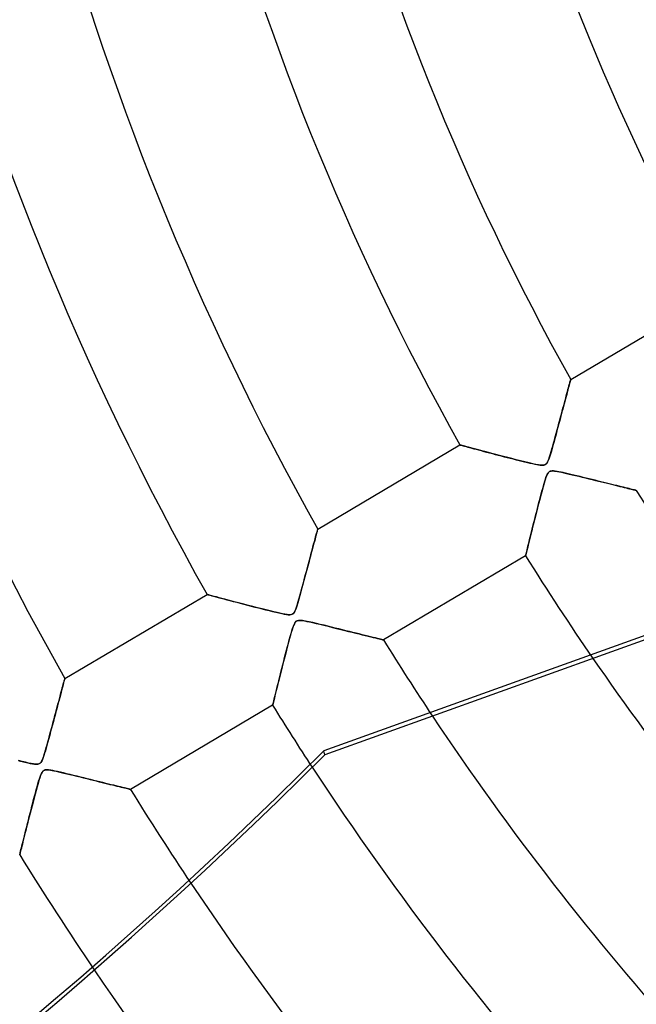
# Model space of a CAD drawing. Header units: millimetres. Extents: x -550 to 550, y -550 to 550.
# Tile 7 of 57: x -218 to -170, y -146 to -70. Entities that reach past the tile are written whole.
import ezdxf

# ---------------------------------------------------------------- set-up
doc = ezdxf.new("R2010")
doc.units = ezdxf.units.MM
doc.layers.add('HIDDEN', color=7, linetype='Continuous')
doc.layers.add('THICK', color=7, linetype='Continuous')

msp = doc.modelspace()

# ---------------------------------------------------------------- linework, layer by layer
at = {"layer": 'HIDDEN'}
for p, q in [((-174.821, -97.58), (-163.782, -91.052)), ((-174.881, -97.803), (-174.907, -97.897)), ((-174.9, -97.874), (-174.877, -97.786)), ((-174.86, -97.724), (-174.881, -97.803)), ((-174.877, -97.786), (-174.857, -97.713)), ((-174.843, -97.661), (-174.86, -97.724)), ((-174.857, -97.713), (-174.841, -97.655)), ((-174.831, -97.616), (-174.843, -97.661)), ((-174.841, -97.655), (-174.83, -97.613)), ((-174.823, -97.589), (-174.831, -97.616)), ((-174.83, -97.613), (-174.823, -97.588)), ((-174.821, -97.58), (-174.823, -97.589)), ((-174.823, -97.588), (-174.821, -97.58)), ((-175.087, -98.565), (-175.132, -98.731)), ((-175.116, -98.673), (-175.073, -98.512)), ((-175.045, -98.408), (-175.087, -98.565)), ((-175.073, -98.512), (-175.032, -98.361)), ((-175.005, -98.262), (-175.045, -98.408)), ((-175.032, -98.361), (-174.994, -98.221)), ((-174.969, -98.128), (-175.005, -98.262)), ((-174.994, -98.221), (-174.96, -98.093)), ((-174.936, -98.006), (-174.969, -98.128)), ((-174.96, -98.093), (-174.928, -97.977)), ((-174.907, -97.897), (-174.936, -98.006)), ((-174.928, -97.977), (-174.9, -97.874)), ((-175.279, -99.277), (-175.331, -99.473)), ((-175.311, -99.399), (-175.259, -99.205)), ((-175.228, -99.088), (-175.279, -99.277)), ((-175.259, -99.205), (-175.209, -99.02)), ((-175.179, -98.905), (-175.228, -99.088)), ((-175.209, -99.02), (-175.162, -98.842)), ((-175.132, -98.731), (-175.179, -98.905)), ((-175.162, -98.842), (-175.116, -98.673)), ((-175.498, -100.094), (-175.556, -100.311)), ((-175.541, -100.256), (-175.481, -100.03)), ((-175.441, -99.882), (-175.498, -100.094)), ((-175.481, -100.03), (-175.422, -99.812)), ((-175.385, -99.675), (-175.441, -99.882)), ((-175.422, -99.812), (-175.366, -99.601)), ((-175.331, -99.473), (-175.385, -99.675)), ((-175.366, -99.601), (-175.311, -99.399)), ((-175.675, -100.755), (-175.736, -100.983)), ((-175.735, -100.979), (-175.668, -100.731)), ((-175.615, -100.531), (-175.675, -100.755)), ((-175.668, -100.731), (-175.604, -100.49)), ((-175.556, -100.311), (-175.615, -100.531)), ((-175.604, -100.49), (-175.541, -100.256)), ((-175.923, -101.682), (-175.986, -101.918)), ((-175.944, -101.762), (-175.873, -101.496)), ((-175.86, -101.446), (-175.923, -101.682)), ((-175.873, -101.496), (-175.803, -101.234)), ((-175.797, -101.213), (-175.86, -101.446)), ((-175.803, -101.234), (-175.735, -100.979)), ((-175.736, -100.983), (-175.797, -101.213)), ((-176.115, -102.392), (-176.177, -102.618)), ((-176.15, -102.523), (-176.084, -102.28)), ((-176.051, -102.157), (-176.115, -102.392)), ((-176.084, -102.28), (-176.015, -102.026)), ((-175.986, -101.918), (-176.051, -102.157)), ((-176.015, -102.026), (-175.944, -101.762)), ((-194.451, -109.189), (-183.413, -102.661)), ((-183.402, -102.664), (-183.413, -102.661)), ((-183.413, -102.661), (-183.403, -102.664)), ((-183.403, -102.664), (-183.373, -102.672)), ((-183.368, -102.673), (-183.402, -102.664)), ((-183.373, -102.672), (-183.324, -102.686)), ((-183.313, -102.688), (-183.368, -102.673)), ((-183.324, -102.686), (-183.255, -102.704)), ((-183.237, -102.709), (-183.313, -102.688)), ((-183.255, -102.704), (-183.169, -102.727)), ((-183.141, -102.735), (-183.237, -102.709)), ((-183.169, -102.727), (-183.065, -102.755)), ((-183.025, -102.765), (-183.141, -102.735)), ((-183.065, -102.755), (-182.946, -102.787)), ((-182.892, -102.801), (-183.025, -102.765)), ((-182.946, -102.787), (-182.812, -102.822)), ((-182.741, -102.841), (-182.892, -102.801)), ((-182.812, -102.822), (-182.665, -102.862)), ((-182.573, -102.886), (-182.741, -102.841)), ((-182.665, -102.862), (-182.506, -102.904)), ((-182.388, -102.935), (-182.573, -102.886)), ((-182.506, -102.904), (-182.335, -102.949)), ((-182.186, -102.989), (-182.388, -102.935)), ((-182.335, -102.949), (-182.155, -102.997)), ((-181.966, -103.047), (-182.186, -102.989)), ((-182.155, -102.997), (-181.964, -103.048)), ((-181.73, -103.11), (-181.966, -103.047)), ((-181.964, -103.048), (-181.766, -103.101)), ((-181.766, -103.101), (-181.559, -103.155)), ((-181.478, -103.177), (-181.73, -103.11)), ((-181.559, -103.155), (-181.346, -103.211)), ((-181.21, -103.247), (-181.478, -103.177)), ((-181.346, -103.211), (-181.126, -103.269)), ((-176.344, -103.212), (-176.394, -103.38)), ((-176.384, -103.348), (-176.331, -103.167)), ((-176.291, -103.028), (-176.344, -103.212)), ((-176.331, -103.167), (-176.274, -102.968)), ((-176.235, -102.83), (-176.291, -103.028)), ((-176.274, -102.968), (-176.214, -102.753)), ((-176.177, -102.618), (-176.235, -102.83)), ((-176.214, -102.753), (-176.15, -102.523)), ((-180.931, -103.321), (-181.21, -103.247)), ((-181.126, -103.269), (-180.901, -103.328)), ((-180.64, -103.397), (-180.931, -103.321)), ((-180.901, -103.328), (-180.672, -103.388)), ((-180.672, -103.388), (-180.44, -103.449)), ((-180.338, -103.475), (-180.64, -103.397)), ((-180.44, -103.449), (-180.207, -103.509)), ((-180.028, -103.556), (-180.338, -103.475)), ((-180.207, -103.509), (-179.974, -103.57)), ((-179.708, -103.638), (-180.028, -103.556)), ((-179.974, -103.57), (-179.741, -103.63)), ((-179.741, -103.63), (-179.51, -103.689)), ((-179.381, -103.722), (-179.708, -103.638)), ((-179.51, -103.689), (-179.28, -103.748)), ((-179.047, -103.807), (-179.381, -103.722)), ((-179.28, -103.748), (-179.053, -103.806)), ((-179.053, -103.806), (-178.83, -103.862)), ((-178.706, -103.893), (-179.047, -103.807)), ((-178.83, -103.862), (-178.61, -103.917)), ((-178.369, -103.976), (-178.706, -103.893)), ((-178.61, -103.917), (-178.395, -103.97)), ((-178.395, -103.97), (-178.185, -104.02)), ((-178.056, -104.051), (-178.369, -103.976)), ((-176.647, -104.039), (-176.606, -103.965)), ((-176.588, -103.928), (-176.637, -104.022)), ((-176.606, -103.965), (-176.565, -103.876)), ((-176.539, -103.813), (-176.588, -103.928)), ((-176.565, -103.876), (-176.523, -103.771)), ((-176.491, -103.681), (-176.539, -103.813)), ((-176.523, -103.771), (-176.48, -103.649)), ((-176.442, -103.536), (-176.491, -103.681)), ((-176.48, -103.649), (-176.434, -103.509)), ((-176.394, -103.38), (-176.442, -103.536)), ((-176.434, -103.509), (-176.384, -103.348)), ((-178.185, -104.02), (-177.983, -104.068)), ((-177.772, -104.116), (-178.056, -104.051)), ((-177.983, -104.068), (-177.793, -104.112)), ((-177.793, -104.112), (-177.617, -104.15)), ((-177.522, -104.169), (-177.772, -104.116)), ((-177.617, -104.15), (-177.457, -104.182)), ((-177.311, -104.207), (-177.522, -104.169)), ((-177.457, -104.182), (-177.314, -104.207)), ((-177.314, -104.207), (-177.189, -104.225)), ((-177.147, -104.229), (-177.311, -104.207)), ((-177.189, -104.225), (-177.08, -104.234)), ((-177.025, -104.236), (-177.147, -104.229)), ((-177.08, -104.234), (-176.987, -104.235)), ((-176.934, -104.231), (-177.025, -104.236)), ((-176.987, -104.235), (-176.908, -104.227)), ((-176.859, -104.215), (-176.934, -104.231)), ((-176.908, -104.227), (-176.841, -104.209)), ((-176.794, -104.189), (-176.859, -104.215)), ((-176.841, -104.209), (-176.784, -104.182)), ((-176.738, -104.15), (-176.794, -104.189)), ((-176.784, -104.182), (-176.734, -104.146)), ((-176.686, -104.095), (-176.738, -104.15)), ((-176.734, -104.146), (-176.689, -104.098)), ((-176.689, -104.098), (-176.647, -104.039)), ((-176.637, -104.022), (-176.686, -104.095)), ((-176.473, -104.733), (-176.527, -104.777)), ((-176.513, -104.764), (-176.462, -104.726)), ((-176.411, -104.702), (-176.473, -104.733)), ((-176.462, -104.726), (-176.406, -104.7)), ((-176.339, -104.683), (-176.411, -104.702)), ((-176.406, -104.7), (-176.342, -104.684)), ((-176.342, -104.684), (-176.27, -104.676)), ((-176.251, -104.675), (-176.339, -104.683)), ((-176.27, -104.676), (-176.186, -104.675)), ((-176.145, -104.678), (-176.251, -104.675)), ((-176.186, -104.675), (-176.088, -104.682)), ((-176.02, -104.69), (-176.145, -104.678)), ((-176.088, -104.682), (-175.976, -104.696)), ((-175.881, -104.711), (-176.02, -104.69)), ((-175.976, -104.696), (-175.848, -104.717)), ((-175.731, -104.739), (-175.881, -104.711)), ((-175.848, -104.717), (-175.703, -104.744)), ((-175.571, -104.771), (-175.731, -104.739)), ((-175.703, -104.744), (-175.538, -104.778)), ((-176.886, -105.645), (-176.835, -105.472)), ((-176.806, -105.38), (-176.88, -105.625)), ((-176.835, -105.472), (-176.786, -105.317)), ((-176.738, -105.177), (-176.806, -105.38)), ((-176.786, -105.317), (-176.739, -105.18)), ((-176.739, -105.18), (-176.694, -105.061)), ((-176.678, -105.022), (-176.738, -105.177)), ((-176.694, -105.061), (-176.65, -104.961)), ((-176.625, -104.913), (-176.678, -105.022)), ((-176.65, -104.961), (-176.606, -104.879)), ((-176.577, -104.835), (-176.625, -104.913)), ((-176.606, -104.879), (-176.561, -104.814)), ((-176.527, -104.777), (-176.577, -104.835)), ((-176.561, -104.814), (-176.513, -104.764)), ((-175.4, -104.809), (-175.571, -104.771)), ((-175.538, -104.778), (-175.354, -104.819)), ((-175.213, -104.851), (-175.4, -104.809)), ((-175.354, -104.819), (-175.152, -104.865)), ((-175.013, -104.897), (-175.213, -104.851)), ((-175.152, -104.865), (-174.935, -104.916)), ((-174.798, -104.948), (-175.013, -104.897)), ((-174.935, -104.916), (-174.703, -104.971)), ((-174.571, -105.003), (-174.798, -104.948)), ((-174.703, -104.971), (-174.458, -105.03)), ((-174.334, -105.06), (-174.571, -105.003)), ((-174.458, -105.03), (-174.202, -105.092)), ((-174.094, -105.119), (-174.334, -105.06)), ((-174.202, -105.092), (-173.937, -105.157)), ((-173.856, -105.177), (-174.094, -105.119)), ((-173.937, -105.157), (-173.669, -105.223)), ((-173.619, -105.235), (-173.856, -105.177)), ((-173.669, -105.223), (-173.406, -105.287)), ((-173.385, -105.292), (-173.619, -105.235)), ((-173.406, -105.287), (-173.15, -105.35)), ((-173.153, -105.349), (-173.385, -105.292)), ((-172.924, -105.406), (-173.153, -105.349)), ((-173.15, -105.35), (-172.9, -105.412)), ((-172.699, -105.461), (-172.924, -105.406)), ((-172.9, -105.412), (-172.658, -105.471)), ((-172.477, -105.516), (-172.699, -105.461)), ((-172.658, -105.471), (-172.423, -105.529)), ((-177.045, -106.215), (-177.134, -106.55)), ((-177.109, -106.455), (-177.052, -106.241)), ((-177.052, -106.241), (-176.995, -106.033)), ((-176.96, -105.905), (-177.045, -106.215)), ((-176.995, -106.033), (-176.94, -105.833)), ((-176.88, -105.625), (-176.96, -105.905)), ((-176.94, -105.833), (-176.886, -105.645)), ((-172.26, -105.569), (-172.477, -105.516)), ((-172.423, -105.529), (-172.195, -105.585)), ((-172.047, -105.621), (-172.26, -105.569)), ((-172.195, -105.585), (-171.976, -105.639)), ((-171.838, -105.673), (-172.047, -105.621)), ((-171.976, -105.639), (-171.764, -105.691)), ((-171.636, -105.722), (-171.838, -105.673)), ((-171.764, -105.691), (-171.561, -105.741)), ((-171.439, -105.771), (-171.636, -105.722)), ((-171.561, -105.741), (-171.366, -105.788)), ((-171.248, -105.817), (-171.439, -105.771)), ((-171.366, -105.788), (-171.179, -105.834)), ((-171.064, -105.862), (-171.248, -105.817)), ((-171.179, -105.834), (-171.001, -105.878)), ((-170.889, -105.905), (-171.064, -105.862)), ((-171.001, -105.878), (-170.83, -105.919)), ((-170.722, -105.946), (-170.889, -105.905)), ((-170.83, -105.919), (-170.669, -105.959)), ((-170.564, -105.984), (-170.722, -105.946)), ((-170.669, -105.959), (-170.517, -105.996)), ((-170.417, -106.02), (-170.564, -105.984)), ((-170.517, -105.996), (-170.376, -106.03)), ((-170.282, -106.053), (-170.417, -106.02)), ((-170.376, -106.03), (-170.247, -106.062)), ((-170.159, -106.083), (-170.282, -106.053)), ((-170.247, -106.062), (-170.13, -106.09)), ((-170.05, -106.11), (-170.159, -106.083)), ((-170.13, -106.09), (-170.027, -106.115)), ((-169.955, -106.133), (-170.05, -106.11)), ((-170.027, -106.115), (-169.938, -106.137)), ((-169.875, -106.152), (-169.955, -106.133)), ((-169.938, -106.137), (-169.865, -106.155)), ((-169.813, -106.167), (-169.875, -106.152)), ((-169.865, -106.155), (-169.806, -106.169)), ((-169.767, -106.178), (-169.813, -106.167)), ((-169.806, -106.169), (-169.764, -106.179)), ((-169.74, -106.185), (-169.767, -106.178)), ((-169.764, -106.179), (-169.739, -106.185)), ((-169.73, -106.187), (-169.74, -106.185)), ((-169.739, -106.185), (-169.73, -106.187)), ((-177.223, -106.891), (-177.31, -107.224)), ((-177.284, -107.123), (-177.225, -106.897)), ((-177.225, -106.897), (-177.167, -106.674)), ((-177.134, -106.55), (-177.223, -106.891)), ((-177.167, -106.674), (-177.109, -106.455)), ((-177.394, -107.551), (-177.476, -107.871)), ((-177.462, -107.817), (-177.402, -107.584)), ((-177.402, -107.584), (-177.343, -107.353)), ((-177.31, -107.224), (-177.394, -107.551)), ((-177.343, -107.353), (-177.284, -107.123)), ((-177.631, -108.484), (-177.704, -108.776)), ((-177.697, -108.746), (-177.639, -108.517)), ((-177.639, -108.517), (-177.581, -108.284)), ((-177.555, -108.182), (-177.631, -108.484)), ((-177.581, -108.284), (-177.521, -108.051)), ((-177.476, -107.871), (-177.555, -108.182)), ((-177.521, -108.051), (-177.462, -107.817)), ((-194.484, -109.31), (-194.508, -109.401)), ((-194.507, -109.397), (-194.483, -109.307)), ((-194.466, -109.243), (-194.484, -109.31)), ((-194.483, -109.307), (-194.465, -109.242)), ((-194.455, -109.203), (-194.466, -109.243)), ((-194.465, -109.242), (-194.455, -109.202)), ((-194.451, -109.189), (-194.455, -109.203)), ((-194.455, -109.202), (-194.451, -109.189)), ((-177.842, -109.325), (-177.905, -109.578)), ((-177.862, -109.406), (-177.809, -109.192)), ((-177.775, -109.056), (-177.842, -109.325)), ((-177.809, -109.192), (-177.754, -108.972)), ((-177.704, -108.776), (-177.775, -109.056)), ((-177.754, -108.972), (-177.697, -108.746)), ((-194.714, -110.165), (-194.662, -109.974)), ((-194.664, -109.979), (-194.714, -110.167)), ((-194.617, -109.806), (-194.664, -109.979)), ((-194.662, -109.974), (-194.616, -109.8)), ((-194.576, -109.651), (-194.617, -109.806)), ((-194.616, -109.8), (-194.574, -109.645)), ((-194.539, -109.516), (-194.576, -109.651)), ((-194.574, -109.645), (-194.537, -109.509)), ((-194.508, -109.401), (-194.539, -109.516)), ((-194.537, -109.509), (-194.507, -109.397)), ((-178.019, -110.035), (-178.069, -110.238)), ((-178.056, -110.186), (-178.011, -110.004)), ((-177.964, -109.815), (-178.019, -110.035)), ((-178.011, -110.004), (-177.964, -109.813)), ((-177.905, -109.578), (-177.964, -109.815)), ((-177.964, -109.813), (-177.914, -109.613)), ((-177.914, -109.613), (-177.862, -109.406)), ((-194.955, -111.066), (-194.89, -110.822)), ((-194.887, -110.812), (-194.95, -111.049)), ((-194.89, -110.822), (-194.828, -110.59)), ((-194.827, -110.586), (-194.887, -110.812)), ((-194.828, -110.59), (-194.769, -110.371)), ((-194.769, -110.37), (-194.827, -110.586)), ((-194.769, -110.371), (-194.714, -110.165)), ((-194.714, -110.167), (-194.769, -110.37)), ((-178.237, -110.919), (-178.208, -110.799)), ((-178.194, -110.745), (-178.227, -110.879)), ((-178.208, -110.799), (-178.174, -110.665)), ((-178.157, -110.593), (-178.194, -110.745)), ((-178.174, -110.665), (-178.138, -110.517)), ((-178.115, -110.425), (-178.157, -110.593)), ((-178.138, -110.517), (-178.098, -110.357)), ((-178.069, -110.238), (-178.115, -110.425)), ((-178.098, -110.357), (-178.056, -110.186)), ((-195.172, -111.879), (-195.096, -111.595)), ((-195.084, -111.547), (-195.153, -111.807)), ((-195.096, -111.595), (-195.024, -111.324)), ((-195.016, -111.294), (-195.084, -111.547)), ((-195.024, -111.324), (-194.955, -111.066)), ((-194.95, -111.049), (-195.016, -111.294)), ((-178.323, -111.269), (-189.361, -117.797)), ((-178.32, -111.258), (-178.323, -111.269)), ((-178.323, -111.269), (-178.32, -111.259)), ((-178.312, -111.224), (-178.32, -111.258)), ((-178.32, -111.259), (-178.313, -111.228)), ((-178.313, -111.228), (-178.301, -111.178)), ((-178.298, -111.168), (-178.312, -111.224)), ((-178.301, -111.178), (-178.284, -111.11)), ((-178.279, -111.091), (-178.298, -111.168)), ((-178.284, -111.11), (-178.263, -111.023)), ((-178.256, -110.995), (-178.279, -111.091)), ((-178.263, -111.023), (-178.237, -110.919)), ((-178.227, -110.879), (-178.256, -110.995)), ((-195.297, -112.346), (-195.371, -112.623)), ((-195.333, -112.481), (-195.251, -112.174)), ((-195.224, -112.074), (-195.297, -112.346)), ((-195.251, -112.174), (-195.172, -111.879)), ((-195.153, -111.807), (-195.224, -112.074)), ((-195.595, -113.461), (-195.505, -113.126)), ((-195.446, -112.904), (-195.522, -113.189)), ((-195.505, -113.126), (-195.417, -112.798)), ((-195.371, -112.623), (-195.446, -112.904)), ((-195.417, -112.798), (-195.333, -112.481)), ((-195.766, -114.092), (-195.682, -113.785)), ((-195.677, -113.766), (-195.756, -114.057)), ((-195.682, -113.785), (-195.595, -113.461)), ((-195.599, -113.477), (-195.677, -113.766)), ((-195.522, -113.189), (-195.599, -113.477)), ((-214.08, -120.798), (-203.043, -114.271)), ((-203.027, -114.275), (-203.043, -114.271)), ((-203.043, -114.271), (-203.028, -114.275)), ((-203.028, -114.275), (-202.984, -114.286)), ((-202.98, -114.287), (-203.027, -114.275)), ((-202.984, -114.286), (-202.911, -114.306)), ((-202.903, -114.308), (-202.98, -114.287)), ((-202.911, -114.306), (-202.81, -114.333)), ((-202.796, -114.337), (-202.903, -114.308)), ((-202.81, -114.333), (-202.684, -114.366)), ((-202.661, -114.372), (-202.796, -114.337)), ((-202.684, -114.366), (-202.535, -114.406)), ((-202.501, -114.415), (-202.661, -114.372)), ((-202.535, -114.406), (-202.365, -114.451)), ((-202.319, -114.464), (-202.501, -114.415)), ((-202.365, -114.451), (-202.176, -114.501)), ((-202.115, -114.518), (-202.319, -114.464)), ((-202.176, -114.501), (-201.97, -114.556)), ((-201.892, -114.577), (-202.115, -114.518)), ((-201.97, -114.556), (-201.749, -114.615)), ((-201.652, -114.64), (-201.892, -114.577)), ((-201.749, -114.615), (-201.514, -114.677)), ((-201.393, -114.709), (-201.652, -114.64)), ((-201.514, -114.677), (-201.267, -114.742)), ((-195.916, -114.633), (-195.998, -114.917)), ((-195.988, -114.883), (-195.919, -114.645)), ((-195.919, -114.645), (-195.845, -114.38)), ((-195.835, -114.346), (-195.916, -114.633)), ((-195.845, -114.38), (-195.766, -114.092)), ((-195.756, -114.057), (-195.835, -114.346)), ((-201.116, -114.781), (-201.393, -114.709)), ((-201.267, -114.742), (-201.009, -114.81)), ((-200.822, -114.859), (-201.116, -114.781)), ((-201.009, -114.81), (-200.742, -114.88)), ((-200.51, -114.94), (-200.822, -114.859)), ((-200.742, -114.88), (-200.467, -114.952)), ((-200.181, -115.026), (-200.51, -114.94)), ((-200.467, -114.952), (-200.186, -115.025)), ((-200.186, -115.025), (-199.902, -115.098)), ((-199.837, -115.115), (-200.181, -115.026)), ((-199.902, -115.098), (-199.618, -115.172)), ((-199.478, -115.208), (-199.837, -115.115)), ((-199.618, -115.172), (-199.333, -115.245)), ((-199.12, -115.3), (-199.478, -115.208)), ((-199.333, -115.245), (-199.051, -115.318)), ((-198.775, -115.388), (-199.12, -115.3)), ((-199.051, -115.318), (-198.771, -115.389)), ((-198.447, -115.47), (-198.775, -115.388)), ((-198.771, -115.389), (-198.496, -115.458)), ((-196.156, -115.399), (-196.23, -115.57)), ((-196.213, -115.536), (-196.162, -115.414)), ((-196.162, -115.414), (-196.109, -115.267)), ((-196.079, -115.178), (-196.156, -115.399)), ((-196.109, -115.267), (-196.051, -115.091)), ((-195.998, -114.917), (-196.079, -115.178)), ((-196.051, -115.091), (-195.988, -114.883)), ((-198.496, -115.458), (-198.225, -115.526)), ((-198.141, -115.546), (-198.447, -115.47)), ((-198.225, -115.526), (-197.961, -115.59)), ((-197.86, -115.615), (-198.141, -115.546)), ((-197.961, -115.59), (-197.706, -115.652)), ((-197.609, -115.674), (-197.86, -115.615)), ((-197.706, -115.652), (-197.465, -115.707)), ((-197.386, -115.725), (-197.609, -115.674)), ((-197.465, -115.707), (-197.246, -115.755)), ((-197.181, -115.769), (-197.386, -115.725)), ((-197.246, -115.755), (-197.052, -115.794)), ((-196.994, -115.804), (-197.181, -115.769)), ((-197.052, -115.794), (-196.883, -115.822)), ((-196.831, -115.829), (-196.994, -115.804)), ((-196.883, -115.822), (-196.739, -115.838)), ((-196.69, -115.841), (-196.831, -115.829)), ((-196.739, -115.838), (-196.619, -115.841)), ((-196.568, -115.838), (-196.69, -115.841)), ((-196.619, -115.841), (-196.521, -115.831)), ((-196.463, -115.814), (-196.568, -115.838)), ((-196.521, -115.831), (-196.441, -115.805)), ((-196.376, -115.766), (-196.463, -115.814)), ((-196.441, -115.805), (-196.374, -115.765)), ((-196.301, -115.689), (-196.376, -115.766)), ((-196.374, -115.765), (-196.317, -115.709)), ((-196.317, -115.709), (-196.264, -115.633)), ((-196.23, -115.57), (-196.301, -115.689)), ((-196.264, -115.633), (-196.213, -115.536)), ((-196.461, -117.082), (-196.401, -116.894)), ((-196.383, -116.838), (-196.441, -117.019)), ((-196.401, -116.894), (-196.344, -116.732)), ((-196.325, -116.683), (-196.383, -116.838)), ((-196.344, -116.732), (-196.289, -116.598)), ((-196.268, -116.554), (-196.325, -116.683)), ((-196.289, -116.598), (-196.235, -116.492)), ((-196.206, -116.448), (-196.268, -116.554)), ((-196.235, -116.492), (-196.178, -116.411)), ((-196.135, -116.368), (-196.206, -116.448)), ((-196.178, -116.411), (-196.117, -116.353)), ((-196.052, -116.315), (-196.135, -116.368)), ((-196.117, -116.353), (-196.05, -116.314)), ((-195.948, -116.287), (-196.052, -116.315)), ((-196.05, -116.314), (-195.973, -116.291)), ((-195.973, -116.291), (-195.881, -116.281)), ((-195.81, -116.281), (-195.948, -116.287)), ((-195.881, -116.281), (-195.771, -116.283)), ((-195.624, -116.299), (-195.81, -116.281)), ((-195.771, -116.283), (-195.64, -116.297)), ((-195.64, -116.297), (-195.486, -116.321)), ((-195.393, -116.338), (-195.624, -116.299)), ((-195.486, -116.321), (-195.304, -116.356)), ((-195.125, -116.393), (-195.393, -116.338)), ((-195.304, -116.356), (-195.091, -116.4)), ((-194.837, -116.457), (-195.125, -116.393)), ((-195.091, -116.4), (-194.849, -116.455)), ((-194.849, -116.455), (-194.581, -116.517)), ((-194.547, -116.525), (-194.837, -116.457)), ((-194.581, -116.517), (-194.291, -116.586)), ((-194.255, -116.595), (-194.547, -116.525)), ((-194.291, -116.586), (-193.981, -116.661)), ((-193.962, -116.666), (-194.255, -116.595)), ((-193.981, -116.661), (-193.655, -116.741)), ((-193.671, -116.737), (-193.962, -116.666)), ((-193.382, -116.808), (-193.671, -116.737)), ((-193.655, -116.741), (-193.318, -116.824)), ((-193.096, -116.878), (-193.382, -116.808)), ((-193.318, -116.824), (-192.989, -116.905)), ((-192.813, -116.948), (-193.096, -116.878)), ((-192.989, -116.905), (-192.67, -116.983)), ((-192.534, -117.017), (-192.813, -116.948)), ((-196.634, -117.689), (-196.709, -117.968)), ((-196.661, -117.789), (-196.592, -117.535)), ((-196.565, -117.439), (-196.634, -117.689)), ((-196.592, -117.535), (-196.525, -117.298)), ((-196.502, -117.22), (-196.565, -117.439)), ((-196.525, -117.298), (-196.461, -117.082)), ((-196.441, -117.019), (-196.502, -117.22)), ((-192.67, -116.983), (-192.362, -117.059)), ((-192.261, -117.084), (-192.534, -117.017)), ((-192.362, -117.059), (-192.065, -117.133)), ((-191.993, -117.15), (-192.261, -117.084)), ((-192.065, -117.133), (-191.78, -117.203)), ((-191.732, -117.215), (-191.993, -117.15)), ((-191.78, -117.203), (-191.508, -117.27)), ((-191.477, -117.278), (-191.732, -117.215)), ((-191.508, -117.27), (-191.249, -117.334)), ((-191.231, -117.338), (-191.477, -117.278)), ((-191.249, -117.334), (-191.002, -117.394)), ((-190.993, -117.397), (-191.231, -117.338)), ((-191.002, -117.394), (-190.769, -117.452)), ((-190.766, -117.453), (-190.993, -117.397)), ((-190.769, -117.452), (-190.549, -117.506)), ((-190.549, -117.506), (-190.766, -117.453)), ((-190.549, -117.506), (-190.342, -117.557)), ((-190.345, -117.556), (-190.549, -117.506)), ((-190.155, -117.602), (-190.345, -117.556)), ((-190.342, -117.557), (-190.15, -117.604)), ((-189.981, -117.645), (-190.155, -117.602)), ((-190.15, -117.604), (-189.975, -117.646)), ((-189.825, -117.683), (-189.981, -117.645)), ((-189.975, -117.646), (-189.819, -117.685)), ((-189.689, -117.716), (-189.825, -117.683)), ((-189.819, -117.685), (-189.683, -117.718)), ((-189.574, -117.744), (-189.689, -117.716)), ((-189.683, -117.718), (-189.569, -117.746)), ((-189.482, -117.767), (-189.574, -117.744)), ((-189.569, -117.746), (-189.479, -117.768)), ((-196.79, -118.273), (-196.876, -118.599)), ((-196.875, -118.596), (-196.803, -118.321)), ((-196.803, -118.321), (-196.732, -118.051)), ((-196.709, -117.968), (-196.79, -118.273)), ((-196.732, -118.051), (-196.661, -117.789)), ((-189.415, -117.783), (-189.482, -117.767)), ((-189.479, -117.768), (-189.414, -117.784)), ((-189.374, -117.793), (-189.415, -117.783)), ((-189.414, -117.784), (-189.374, -117.793)), ((-189.374, -117.793), (-189.361, -117.797)), ((-189.361, -117.797), (-189.374, -117.793)), ((-197.093, -119.442), (-197.02, -119.157)), ((-196.965, -118.944), (-197.057, -119.302)), ((-197.02, -119.157), (-196.947, -118.875)), ((-196.876, -118.599), (-196.965, -118.944)), ((-196.947, -118.875), (-196.875, -118.596)), ((-197.236, -120.006), (-197.319, -120.335)), ((-197.308, -120.292), (-197.237, -120.011)), ((-197.237, -120.011), (-197.165, -119.727)), ((-197.149, -119.661), (-197.236, -120.006)), ((-197.165, -119.727), (-197.093, -119.442)), ((-197.057, -119.302), (-197.149, -119.661)), ((-214.08, -120.798), (-214.083, -120.808)), ((-214.083, -120.808), (-214.08, -120.798)), ((-197.398, -120.648), (-197.472, -120.943)), ((-197.445, -120.835), (-197.378, -120.568)), ((-197.319, -120.335), (-197.398, -120.648)), ((-197.378, -120.568), (-197.308, -120.292)), ((-214.282, -121.55), (-214.326, -121.714)), ((-214.315, -121.672), (-214.274, -121.519)), ((-214.242, -121.4), (-214.282, -121.55)), ((-214.274, -121.519), (-214.236, -121.378)), ((-214.206, -121.265), (-214.242, -121.4)), ((-214.236, -121.378), (-214.202, -121.249)), ((-214.173, -121.144), (-214.206, -121.265)), ((-214.202, -121.249), (-214.171, -121.135)), ((-214.146, -121.04), (-214.173, -121.144)), ((-214.171, -121.135), (-214.144, -121.035)), ((-214.122, -120.954), (-214.146, -121.04)), ((-214.144, -121.035), (-214.122, -120.952)), ((-214.104, -120.886), (-214.122, -120.954)), ((-214.122, -120.952), (-214.104, -120.886)), ((-214.091, -120.837), (-214.104, -120.886)), ((-214.104, -120.886), (-214.091, -120.837)), ((-214.083, -120.808), (-214.091, -120.837)), ((-214.091, -120.837), (-214.083, -120.808)), ((-197.606, -121.48), (-197.667, -121.722)), ((-197.631, -121.578), (-197.572, -121.342)), ((-197.542, -121.221), (-197.606, -121.48)), ((-197.572, -121.342), (-197.51, -121.094)), ((-197.472, -120.943), (-197.542, -121.221)), ((-197.51, -121.094), (-197.445, -120.835)), ((-214.476, -122.275), (-214.531, -122.481)), ((-214.503, -122.378), (-214.453, -122.189)), ((-214.423, -122.077), (-214.476, -122.275)), ((-214.453, -122.189), (-214.405, -122.008)), ((-214.373, -121.89), (-214.423, -122.077)), ((-214.405, -122.008), (-214.358, -121.835)), ((-214.326, -121.714), (-214.373, -121.89)), ((-214.358, -121.835), (-214.315, -121.672)), ((-197.827, -122.367), (-197.785, -122.197)), ((-197.773, -122.15), (-197.818, -122.333)), ((-197.785, -122.197), (-197.737, -122.007)), ((-197.722, -121.945), (-197.773, -122.15)), ((-197.737, -122.007), (-197.686, -121.8)), ((-197.667, -121.722), (-197.722, -121.945)), ((-197.686, -121.8), (-197.631, -121.578)), ((-214.726, -123.212), (-214.667, -122.992)), ((-214.648, -122.92), (-214.709, -123.15)), ((-214.667, -122.992), (-214.61, -122.779)), ((-214.588, -122.697), (-214.648, -122.92)), ((-214.61, -122.779), (-214.556, -122.574)), ((-214.531, -122.481), (-214.588, -122.697)), ((-214.556, -122.574), (-214.503, -122.378)), ((-197.953, -122.878), (-208.99, -129.405)), ((-197.949, -122.862), (-197.953, -122.878)), ((-197.953, -122.878), (-197.949, -122.863)), ((-197.937, -122.815), (-197.949, -122.862)), ((-197.949, -122.863), (-197.938, -122.818)), ((-197.938, -122.818), (-197.92, -122.745)), ((-197.918, -122.737), (-197.937, -122.815)), ((-197.92, -122.745), (-197.895, -122.644)), ((-197.891, -122.629), (-197.918, -122.737)), ((-197.895, -122.644), (-197.864, -122.517)), ((-197.858, -122.494), (-197.891, -122.629)), ((-197.864, -122.517), (-197.827, -122.367)), ((-197.818, -122.333), (-197.858, -122.494)), ((-214.914, -123.918), (-214.849, -123.676)), ((-214.837, -123.631), (-214.903, -123.88)), ((-214.849, -123.676), (-214.787, -123.441)), ((-214.772, -123.388), (-214.837, -123.631)), ((-214.787, -123.441), (-214.726, -123.212)), ((-214.709, -123.15), (-214.772, -123.388)), ((-215.117, -124.683), (-215.048, -124.422)), ((-215.04, -124.392), (-215.11, -124.654)), ((-215.048, -124.422), (-214.98, -124.167)), ((-214.971, -124.133), (-215.04, -124.392)), ((-214.98, -124.167), (-214.914, -123.918)), ((-214.903, -123.88), (-214.971, -124.133)), ((-215.328, -125.468), (-215.26, -125.213)), ((-215.253, -125.187), (-215.325, -125.457)), ((-215.26, -125.213), (-215.189, -124.949)), ((-215.181, -124.919), (-215.253, -125.187)), ((-215.189, -124.949), (-215.117, -124.683)), ((-215.11, -124.654), (-215.181, -124.919)), ((-215.574, -126.353), (-215.517, -126.155)), ((-215.466, -125.971), (-215.531, -126.203)), ((-215.517, -126.155), (-215.457, -125.94)), ((-215.397, -125.721), (-215.466, -125.971)), ((-215.457, -125.94), (-215.394, -125.711)), ((-215.325, -125.457), (-215.397, -125.721)), ((-215.394, -125.711), (-215.328, -125.468)), ((-215.764, -126.959), (-215.722, -126.837)), ((-215.7, -126.772), (-215.755, -126.935)), ((-215.722, -126.837), (-215.676, -126.696)), ((-215.647, -126.603), (-215.7, -126.772)), ((-215.676, -126.696), (-215.627, -126.534)), ((-215.591, -126.414), (-215.647, -126.603)), ((-215.627, -126.534), (-215.574, -126.353)), ((-215.531, -126.203), (-215.591, -126.414)), ((-217.395, -127.243), (-217.682, -127.173)), ((-217.638, -127.184), (-217.4, -127.241)), ((-217.4, -127.241), (-217.173, -127.295)), ((-217.131, -127.304), (-217.395, -127.243)), ((-217.173, -127.295), (-216.96, -127.342)), ((-216.893, -127.357), (-217.131, -127.304)), ((-216.96, -127.342), (-216.766, -127.383)), ((-216.684, -127.398), (-216.893, -127.357)), ((-216.766, -127.383), (-216.593, -127.415)), ((-216.507, -127.428), (-216.684, -127.398)), ((-216.593, -127.415), (-216.446, -127.436)), ((-216.351, -127.445), (-216.507, -127.428)), ((-216.446, -127.436), (-216.331, -127.447)), ((-216.213, -127.446), (-216.351, -127.445)), ((-216.331, -127.447), (-216.242, -127.448)), ((-216.242, -127.448), (-216.171, -127.441)), ((-216.102, -127.426), (-216.213, -127.446)), ((-216.171, -127.441), (-216.109, -127.428)), ((-216.109, -127.428), (-216.055, -127.407)), ((-216.015, -127.383), (-216.102, -127.426)), ((-216.055, -127.407), (-216.007, -127.378)), ((-215.943, -127.316), (-216.015, -127.383)), ((-216.007, -127.378), (-215.964, -127.339)), ((-215.964, -127.339), (-215.923, -127.29)), ((-215.877, -127.218), (-215.943, -127.316)), ((-215.923, -127.29), (-215.883, -127.229)), ((-215.883, -127.229), (-215.844, -127.154)), ((-215.814, -127.088), (-215.877, -127.218)), ((-215.844, -127.154), (-215.805, -127.064)), ((-215.755, -126.935), (-215.814, -127.088)), ((-215.805, -127.064), (-215.764, -126.959)), ((-216.054, -128.586), (-215.999, -128.419)), ((-215.969, -128.338), (-216.029, -128.507)), ((-215.999, -128.419), (-215.947, -128.281)), ((-215.909, -128.193), (-215.969, -128.338)), ((-215.947, -128.281), (-215.901, -128.175)), ((-215.843, -128.071), (-215.909, -128.193)), ((-215.901, -128.175), (-215.859, -128.096)), ((-215.859, -128.096), (-215.819, -128.037)), ((-215.772, -127.984), (-215.843, -128.071)), ((-215.819, -128.037), (-215.777, -127.989)), ((-215.777, -127.989), (-215.733, -127.952)), ((-215.693, -127.928), (-215.772, -127.984)), ((-215.733, -127.952), (-215.684, -127.924)), ((-215.599, -127.898), (-215.693, -127.928)), ((-215.684, -127.924), (-215.629, -127.904)), ((-215.629, -127.904), (-215.567, -127.892)), ((-215.482, -127.887), (-215.599, -127.898)), ((-215.567, -127.892), (-215.494, -127.887)), ((-215.494, -127.887), (-215.409, -127.889)), ((-215.337, -127.895), (-215.482, -127.887)), ((-215.409, -127.889), (-215.312, -127.897)), ((-215.175, -127.916), (-215.337, -127.895)), ((-215.312, -127.897), (-215.2, -127.912)), ((-215.2, -127.912), (-215.073, -127.934)), ((-215.005, -127.947), (-215.175, -127.916)), ((-215.073, -127.934), (-214.927, -127.962)), ((-214.832, -127.982), (-215.005, -127.947)), ((-214.927, -127.962), (-214.762, -127.997)), ((-214.64, -128.023), (-214.832, -127.982)), ((-214.762, -127.997), (-214.578, -128.037)), ((-214.425, -128.072), (-214.64, -128.023)), ((-214.578, -128.037), (-214.376, -128.083)), ((-214.191, -128.127), (-214.425, -128.072)), ((-214.376, -128.083), (-214.159, -128.135)), ((-213.939, -128.187), (-214.191, -128.127)), ((-214.159, -128.135), (-213.928, -128.19)), ((-213.673, -128.252), (-213.939, -128.187)), ((-213.928, -128.19), (-213.683, -128.249)), ((-213.683, -128.249), (-213.427, -128.311)), ((-213.401, -128.318), (-213.673, -128.252)), ((-213.427, -128.311), (-213.161, -128.377)), ((-213.132, -128.384), (-213.401, -128.318)), ((-213.161, -128.377), (-212.894, -128.443)), ((-212.865, -128.45), (-213.132, -128.384)), ((-212.894, -128.443), (-212.632, -128.507)), ((-212.601, -128.515), (-212.865, -128.45)), ((-216.234, -129.205), (-216.312, -129.49)), ((-216.3, -129.447), (-216.236, -129.21)), ((-216.236, -129.21), (-216.173, -128.985)), ((-216.161, -128.944), (-216.234, -129.205)), ((-216.173, -128.985), (-216.112, -128.776)), ((-216.093, -128.71), (-216.161, -128.944)), ((-216.112, -128.776), (-216.054, -128.586)), ((-216.029, -128.507), (-216.093, -128.71)), ((-212.632, -128.507), (-212.376, -128.57)), ((-212.342, -128.579), (-212.601, -128.515)), ((-212.376, -128.57), (-212.126, -128.632)), ((-212.087, -128.642), (-212.342, -128.579)), ((-212.126, -128.632), (-211.883, -128.692)), ((-211.837, -128.704), (-212.087, -128.642)), ((-211.883, -128.692), (-211.646, -128.751)), ((-211.593, -128.764), (-211.837, -128.704)), ((-211.646, -128.751), (-211.417, -128.808)), ((-211.355, -128.823), (-211.593, -128.764)), ((-211.417, -128.808), (-211.195, -128.862)), ((-211.123, -128.88), (-211.355, -128.823)), ((-211.195, -128.862), (-210.982, -128.915)), ((-210.899, -128.936), (-211.123, -128.88)), ((-210.982, -128.915), (-210.776, -128.966)), ((-210.682, -128.989), (-210.899, -128.936)), ((-210.776, -128.966), (-210.578, -129.015)), ((-210.475, -129.04), (-210.682, -128.989)), ((-210.578, -129.015), (-210.388, -129.062)), ((-210.276, -129.089), (-210.475, -129.04)), ((-210.388, -129.062), (-210.207, -129.106)), ((-210.088, -129.136), (-210.276, -129.089)), ((-210.207, -129.106), (-210.033, -129.149)), ((-209.911, -129.179), (-210.088, -129.136)), ((-210.033, -129.149), (-209.869, -129.19)), ((-209.747, -129.22), (-209.911, -129.179)), ((-209.869, -129.19), (-209.715, -129.227)), ((-216.499, -130.197), (-216.432, -129.941)), ((-216.392, -129.789), (-216.47, -130.088)), ((-216.432, -129.941), (-216.366, -129.69)), ((-216.312, -129.49), (-216.392, -129.789)), ((-216.366, -129.69), (-216.3, -129.447)), ((-209.596, -129.257), (-209.747, -129.22)), ((-209.715, -129.227), (-209.573, -129.262)), ((-209.459, -129.29), (-209.596, -129.257)), ((-209.573, -129.262), (-209.444, -129.294)), ((-209.338, -129.32), (-209.459, -129.29)), ((-209.444, -129.294), (-209.329, -129.322)), ((-209.234, -129.346), (-209.338, -129.32)), ((-209.329, -129.322), (-209.229, -129.347)), ((-209.147, -129.367), (-209.234, -129.346)), ((-209.229, -129.347), (-209.145, -129.367)), ((-209.078, -129.384), (-209.147, -129.367)), ((-209.145, -129.367), (-209.078, -129.384)), ((-209.078, -129.384), (-209.03, -129.396)), ((-209.029, -129.396), (-209.078, -129.384)), ((-209.03, -129.396), (-209, -129.403)), ((-209, -129.403), (-209.029, -129.396)), ((-209, -129.403), (-208.99, -129.405)), ((-208.99, -129.405), (-209, -129.403)), ((-216.703, -130.987), (-216.635, -130.721)), ((-216.624, -130.681), (-216.699, -130.973)), ((-216.635, -130.721), (-216.567, -130.458)), ((-216.548, -130.386), (-216.624, -130.681)), ((-216.567, -130.458), (-216.499, -130.197)), ((-216.47, -130.088), (-216.548, -130.386)), ((-216.773, -131.261), (-216.845, -131.543)), ((-216.839, -131.521), (-216.771, -131.254)), ((-216.699, -130.973), (-216.773, -131.261)), ((-216.771, -131.254), (-216.703, -130.987)), ((-216.983, -132.09), (-217.049, -132.352)), ((-217.036, -132.301), (-216.972, -132.047)), ((-216.915, -131.82), (-216.983, -132.09)), ((-216.972, -132.047), (-216.906, -131.786)), ((-216.845, -131.543), (-216.915, -131.82)), ((-216.906, -131.786), (-216.839, -131.521)), ((-217.268, -133.223), (-217.214, -133.008)), ((-217.173, -132.843), (-217.229, -133.067)), ((-217.214, -133.008), (-217.157, -132.782)), ((-217.113, -132.604), (-217.173, -132.843)), ((-217.157, -132.782), (-217.098, -132.546)), ((-217.049, -132.352), (-217.113, -132.604)), ((-217.098, -132.546), (-217.036, -132.301)), ((-217.447, -133.943), (-217.408, -133.786)), ((-217.374, -133.65), (-217.415, -133.814)), ((-217.408, -133.786), (-217.365, -133.613)), ((-217.33, -133.471), (-217.374, -133.65)), ((-217.365, -133.613), (-217.318, -133.425)), ((-217.281, -133.276), (-217.33, -133.471)), ((-217.318, -133.425), (-217.268, -133.223)), ((-217.229, -133.067), (-217.281, -133.276)), ((-217.582, -134.487), (-217.579, -134.475)), ((-217.579, -134.475), (-217.582, -134.487)), ((-217.579, -134.475), (-217.571, -134.44)), ((-217.571, -134.441), (-217.579, -134.475)), ((-217.571, -134.44), (-217.556, -134.384)), ((-217.557, -134.385), (-217.571, -134.441)), ((-217.538, -134.308), (-217.557, -134.385)), ((-217.556, -134.384), (-217.537, -134.304)), ((-217.513, -134.21), (-217.538, -134.308)), ((-217.537, -134.304), (-217.512, -134.204)), ((-217.485, -134.095), (-217.513, -134.21)), ((-217.512, -134.204), (-217.482, -134.083)), ((-217.452, -133.962), (-217.485, -134.095)), ((-217.482, -134.083), (-217.447, -133.943)), ((-217.415, -133.814), (-217.452, -133.962))]:
    msp.add_line(p, q, dxfattribs=at)
for radius, start, end in [(506, 180.00002, 0), (400, 179.99998, 0), (395, 179.99998, 0), (245.81, 179.99998, 209.43448), (232.99, 179.99998, 209.37031), (223.01, 179.99998, 209.31531), (210.19, 179.99998, 209.23693), (200.21, 179.99998, 209.16898), (187.39, 179.99998, 209.07106), (177.41, 179.99998, 208.985), (456, 180.00002, 0), (451, 180.00002, 0), (200.21, 212.03101, 215.31618), (210.19, 211.96306, 214.56079), (223.01, 211.88468, 213.69294), (232.99, 211.82968, 213.23251), (245.81, 211.76551, 213.78593), (255.79, 211.72007, 214.10546)]:
    msp.add_arc((0, 0), radius, start, end, dxfattribs=at)
at = {"layer": 'THICK'}
for p, q in [((-146.098, -109.202), (-193.982, -126.414)), ((-145.904, -109.462), (-193.913, -126.719)), ((-193.913, -126.719), (-193.982, -126.414))]:
    msp.add_line(p, q, dxfattribs=at)
for radius, start, end in [(394.99, 179.99998, 0), (445, 180.00002, 0), (182.4, 180.00002, 270.00002), (210.19, 214.56079, 229.29756), (223.01, 213.69294, 230.17762), (232.99, 213.23251, 230.79361), (245.81, 213.78593, 231.50952), (255.79, 214.10546, 231.8789)]:
    msp.add_arc((0, 0), radius, start, end, dxfattribs=at)
for centre, major_axis, start_param, end_param in [((-452.392, 126.535), (-355.654, -81.176), 1.684288, 2.13685), ((-452.322, 126.23), (355.654, 81.176), -1.457005, -1.004743)]:
    msp.add_ellipse(centre, major_axis=major_axis, ratio=0.987688, start_param=start_param, end_param=end_param, dxfattribs=at)

doc.saveas('drawing.dxf')
